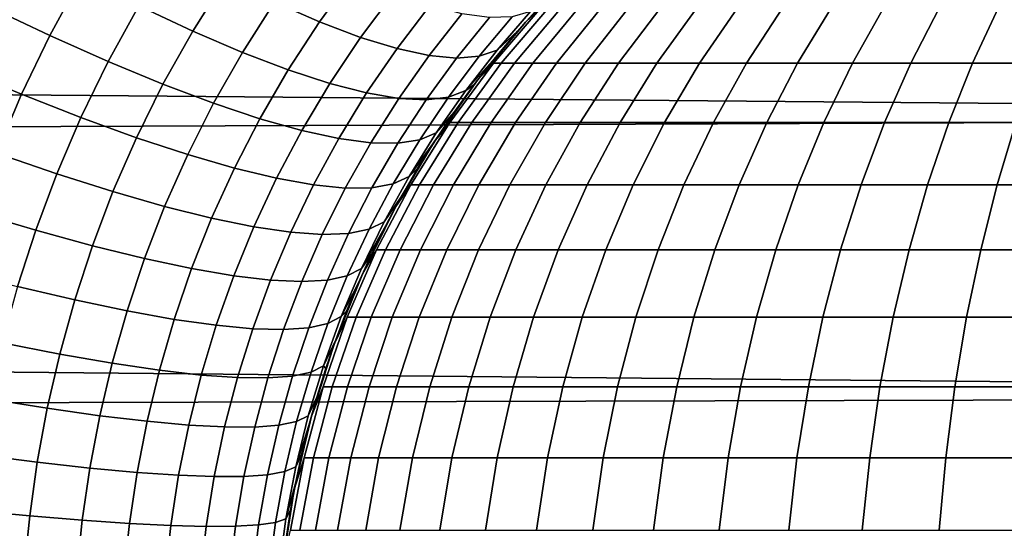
# Model space of a CAD drawing. Header units: metres. Extents: x -28 to 70, y -212 to 28.
# Tile 211 of 239: x 59.83 to 63.33, y 0.53 to 2.34. Entities that reach past the tile are written whole.
import ezdxf

# ---------------------------------------------------------------- set-up
doc = ezdxf.new("R2010")
doc.units = ezdxf.units.M
doc.layers.add('solid_10_261_102_XXX', color=7, linetype='CONTINUOUS')

msp = doc.modelspace()

# ---------------------------------------------------------------- linework, layer by layer
at = {"layer": 'solid_10_261_102_XXX'}
for points in [[(30.369198, 2.323634, 94.135437), (30.260424, 2.823948, 94.200371), (68.738998, 2.983123, 94.223724), (68.738998, 1.992885, 94.099541)], [(59.932045, 2.280744, 135.170334), (60.045643, 2.488007, 135.100052), (59.829372, 2.602623, 134.861542), (59.710857, 2.385017, 134.931595)], [(60.441261, 2.296602, 135.623016), (60.558769, 2.482918, 135.549469), (60.37162, 2.581168, 135.280914), (60.249928, 2.385841, 135.354279)], [(60.893002, 2.329091, 136.125031), (61.014938, 2.496031, 136.04924), (60.858112, 2.573413, 135.755615), (60.732834, 2.398761, 135.831284)], [(61.626064, 2.32864, 195.5), (61.682045, 2.380605, 195.749298), (61.866669, 2.565681, 195.736359), (61.811985, 2.521826, 195.5)], [(61.038521, 2.274234, 136.429352), (61.157925, 2.434223, 136.353424), (61.014938, 2.496031, 136.04924), (60.893002, 2.329091, 136.125031)], [(61.598557, 2.297404, 138.369522), (61.626064, 2.32864, 195.5), (61.811985, 2.521826, 195.5), (61.681881, 2.389799, 138.316956)], [(60.140549, 2.188193, 135.424805), (60.249928, 2.385841, 135.354279), (60.045643, 2.488007, 135.100052), (59.932045, 2.280744, 135.170334)], [(60.618759, 2.220707, 135.905029), (60.732834, 2.398761, 135.831284), (60.558769, 2.482918, 135.549469), (60.441261, 2.296602, 135.623016)], [(61.168716, 2.234445, 136.742828), (61.286404, 2.388278, 136.666763), (61.157925, 2.434223, 136.353424), (61.038521, 2.274234, 136.429352)], [(59.831013, 2.072041, 135.237045), (59.932045, 2.280744, 135.170334), (59.710857, 2.385017, 134.931595), (59.605583, 2.166056, 134.998016)], [(60.335392, 2.107796, 135.693832), (60.441261, 2.296602, 135.623016), (60.249928, 2.385841, 135.354279), (60.140549, 2.188193, 135.424805)], [(60.781586, 2.15851, 136.199005), (60.893002, 2.329091, 136.125031), (60.732834, 2.398761, 135.831284), (60.618759, 2.220707, 135.905029)], [(61.282974, 2.209911, 137.06398), (61.39978, 2.35841, 136.987793), (61.286404, 2.388278, 136.666763), (61.168716, 2.234445, 136.742828)], [(61.644341, 2.366287, 137.981796), (61.525192, 2.228622, 138.058411), (61.598557, 2.297404, 138.369522), (61.681881, 2.389799, 138.316956)], [(61.380768, 2.200746, 137.391327), (61.497517, 2.344759, 137.314987), (61.39978, 2.35841, 136.987793), (61.282974, 2.209911, 137.06398)], [(61.455475, 2.121789, 195.5), (61.511734, 2.182214, 195.76123), (61.682045, 2.380605, 195.749298), (61.626064, 2.32864, 195.5)], [(61.525192, 2.228622, 138.058411), (61.644341, 2.366287, 137.981796), (61.579166, 2.347389, 137.646835), (61.461632, 2.206993, 137.723312)], [(61.682045, 2.380605, 195.749298), (61.511734, 2.182214, 195.76123), (61.539902, 2.182214, 196.026733), (61.708927, 2.380605, 196.002655)], [(61.708927, 2.380605, 196.002655), (61.539902, 2.182214, 196.026733), (61.58696, 2.182214, 196.289536), (61.753834, 2.380605, 196.253464)], [(61.753834, 2.380605, 196.253464), (61.58696, 2.182214, 196.289536), (61.652664, 2.182214, 196.548309), (61.816536, 2.380605, 196.500412)], [(61.816536, 2.380605, 196.500412), (61.652664, 2.182214, 196.548309), (61.736683, 2.182214, 196.801743), (61.896713, 2.380605, 196.742264)], [(61.896713, 2.380605, 196.742264), (61.736683, 2.182214, 196.801743), (61.838581, 2.182214, 197.048523), (61.993958, 2.380605, 196.977768)], [(61.993958, 2.380605, 196.977768), (61.838581, 2.182214, 197.048523), (61.957844, 2.182214, 197.287399), (62.107769, 2.380605, 197.205719)], [(62.107769, 2.380605, 197.205719), (61.957844, 2.182214, 197.287399), (62.093857, 2.182214, 197.517136), (62.237568, 2.380605, 197.424973)], [(62.237568, 2.380605, 197.424973), (62.093857, 2.182214, 197.517136), (62.245934, 2.182214, 197.736588), (62.382694, 2.380605, 197.634384)], [(62.382694, 2.380605, 197.634384), (62.245934, 2.182214, 197.736588), (62.413288, 2.182214, 197.944611), (62.542404, 2.380605, 197.832901)], [(62.542404, 2.380605, 197.832901), (62.413288, 2.182214, 197.944611), (62.595074, 2.182214, 198.140152), (62.715881, 2.380605, 198.019516)], [(62.715881, 2.380605, 198.019516), (62.595074, 2.182214, 198.140152), (62.790359, 2.182214, 198.32222), (62.902245, 2.380605, 198.193268)], [(62.902245, 2.380605, 198.193268), (62.790359, 2.182214, 198.32222), (62.998146, 2.182214, 198.489868), (63.100536, 2.380605, 198.353256)], [(63.100536, 2.380605, 198.353256), (62.998146, 2.182214, 198.489868), (63.217373, 2.182214, 198.642258), (63.30975, 2.380605, 198.498672)], [(63.30975, 2.380605, 198.498672), (63.217373, 2.182214, 198.642258), (63.446926, 2.182214, 198.778595), (63.528809, 2.380605, 198.628784)], [(30.455698, 1.836966, 94.084541), (30.369198, 2.323634, 94.135437), (68.738998, 1.992885, 94.099541)], [(60.928986, 2.110303, 136.50354), (61.038521, 2.274234, 136.429352), (60.893002, 2.329091, 136.125031), (60.781586, 2.15851, 136.199005)], [(61.461632, 2.206993, 137.723312), (61.579166, 2.347389, 137.646835), (61.497517, 2.344759, 137.314987), (61.380768, 2.200746, 137.391327)], [(61.443634, 2.106165, 138.47113), (61.455475, 2.121789, 195.5), (61.626064, 2.32864, 195.5), (61.519176, 2.20285, 138.420837)], [(61.598557, 2.297404, 138.369522), (61.519176, 2.20285, 138.420837), (61.626064, 2.32864, 195.5)], [(60.043087, 1.988955, 135.491837), (60.140549, 2.188193, 135.424805), (59.932045, 2.280744, 135.170334), (59.831013, 2.072041, 135.237045)], [(60.515667, 2.03993, 135.97612), (60.618759, 2.220707, 135.905029), (60.441261, 2.296602, 135.623016), (60.335392, 2.107796, 135.693832)], [(61.413124, 2.084653, 138.133789), (61.519176, 2.20285, 138.420837), (61.598557, 2.297404, 138.369522), (61.525192, 2.228622, 138.058411)], [(61.060265, 2.076311, 136.817245), (61.168716, 2.234445, 136.742828), (61.038521, 2.274234, 136.429352), (60.928986, 2.110303, 136.50354)], [(60.680534, 1.984911, 136.270386), (60.781586, 2.15851, 136.199005), (60.618759, 2.220707, 135.905029), (60.515667, 2.03993, 135.97612)], [(61.174812, 2.056692, 137.138626), (61.282974, 2.209911, 137.06398), (61.168716, 2.234445, 136.742828), (61.060265, 2.076311, 136.817245)], [(61.272095, 2.051538, 137.466202), (61.380768, 2.200746, 137.391327), (61.282974, 2.209911, 137.06398), (61.174812, 2.056692, 137.138626)], [(61.413124, 2.084653, 138.133789), (61.525192, 2.228622, 138.058411), (61.461632, 2.206993, 137.723312), (61.351658, 2.060873, 137.798447)], [(60.240822, 1.917185, 135.761185), (60.335392, 2.107796, 135.693832), (60.140549, 2.188193, 135.424805), (60.043087, 1.988955, 135.491837)], [(61.351658, 2.060873, 137.798447), (61.461632, 2.206993, 137.723312), (61.380768, 2.200746, 137.391327), (61.272095, 2.051538, 137.466202)], [(61.30122, 1.902486, 195.5), (61.356689, 1.97162, 195.772095), (61.511734, 2.182214, 195.76123), (61.455475, 2.121789, 195.5)], [(61.511734, 2.182214, 195.76123), (61.356689, 1.97162, 195.772095), (61.386028, 1.97162, 196.048645), (61.539902, 2.182214, 196.026733)], [(61.539902, 2.182214, 196.026733), (61.386028, 1.97162, 196.048645), (61.435043, 1.97162, 196.322388), (61.58696, 2.182214, 196.289536)], [(61.413124, 2.084653, 138.133789), (61.443634, 2.106165, 138.47113), (61.519176, 2.20285, 138.420837)], [(61.58696, 2.182214, 196.289536), (61.435043, 1.97162, 196.322388), (61.503483, 1.97162, 196.591919), (61.652664, 2.182214, 196.548309)], [(61.652664, 2.182214, 196.548309), (61.503483, 1.97162, 196.591919), (61.590996, 1.97162, 196.855896), (61.736683, 2.182214, 196.801743)], [(61.736683, 2.182214, 196.801743), (61.590996, 1.97162, 196.855896), (61.697132, 1.97162, 197.11293), (61.838581, 2.182214, 197.048523)], [(61.838581, 2.182214, 197.048523), (61.697132, 1.97162, 197.11293), (61.821354, 1.97162, 197.36174), (61.957844, 2.182214, 197.287399)], [(61.957844, 2.182214, 197.287399), (61.821354, 1.97162, 197.36174), (61.963028, 1.97162, 197.601044), (62.093857, 2.182214, 197.517136)], [(62.093857, 2.182214, 197.517136), (61.963028, 1.97162, 197.601044), (62.121429, 1.97162, 197.82962), (62.245934, 2.182214, 197.736588)], [(62.245934, 2.182214, 197.736588), (62.121429, 1.97162, 197.82962), (62.295746, 1.97162, 198.046295), (62.413288, 2.182214, 197.944611)], [(62.413288, 2.182214, 197.944611), (62.295746, 1.97162, 198.046295), (62.485092, 1.97162, 198.249985), (62.595074, 2.182214, 198.140152)], [(62.595074, 2.182214, 198.140152), (62.485092, 1.97162, 198.249985), (62.688499, 1.97162, 198.439621), (62.790359, 2.182214, 198.32222)], [(62.790359, 2.182214, 198.32222), (62.688499, 1.97162, 198.439621), (62.90493, 1.97162, 198.614243), (62.998146, 2.182214, 198.489868)], [(62.998146, 2.182214, 198.489868), (62.90493, 1.97162, 198.614243), (63.133278, 1.97162, 198.772964), (63.217373, 2.182214, 198.642258)], [(63.217373, 2.182214, 198.642258), (63.133278, 1.97162, 198.772964), (63.372379, 1.97162, 198.914978), (63.446926, 2.182214, 198.778595)], [(59.742062, 1.862573, 135.299576), (59.831013, 2.072041, 135.237045), (59.605583, 2.166056, 134.998016), (59.513023, 1.946453, 135.060196)], [(60.82922, 1.942996, 136.575226), (60.928986, 2.110303, 136.50354), (60.781586, 2.15851, 136.199005), (60.680534, 1.984911, 136.270386)], [(60.42329, 1.857068, 136.043839), (60.515667, 2.03993, 135.97612), (60.335392, 2.107796, 135.693832), (60.240822, 1.917185, 135.761185)], [(60.961029, 1.914382, 136.889252), (61.060265, 2.076311, 136.817245), (60.928986, 2.110303, 136.50354), (60.82922, 1.942996, 136.575226)], [(61.242172, 1.808047, 138.61142), (61.30122, 1.902486, 195.5), (61.455475, 2.121789, 195.5), (61.305126, 1.908502, 138.566544)], [(61.372253, 2.007925, 138.519775), (61.305126, 1.908502, 138.566544), (61.455475, 2.121789, 195.5)], [(61.413124, 2.084653, 138.133789), (61.308437, 1.934657, 138.207108), (61.372253, 2.007925, 138.519775), (61.443634, 2.106165, 138.47113)], [(61.443634, 2.106165, 138.47113), (61.372253, 2.007925, 138.519775), (61.455475, 2.121789, 195.5)], [(59.957115, 1.788764, 135.554718), (60.043087, 1.988955, 135.491837), (59.831013, 2.072041, 135.237045), (59.742062, 1.862573, 135.299576)], [(61.075348, 1.899201, 137.210953), (61.174812, 2.056692, 137.138626), (61.060265, 2.076311, 136.817245), (60.961029, 1.914382, 136.889252)], [(61.308437, 1.934657, 138.207108), (61.413124, 2.084653, 138.133789), (61.351658, 2.060873, 137.798447), (61.249458, 1.909362, 137.871429)], [(60.589638, 1.808884, 136.338455), (60.680534, 1.984911, 136.270386), (60.515667, 2.03993, 135.97612), (60.42329, 1.857068, 136.043839)], [(61.171642, 1.897526, 137.538864), (61.272095, 2.051538, 137.466202), (61.174812, 2.056692, 137.138626), (61.075348, 1.899201, 137.210953)], [(61.249458, 1.909362, 137.871429), (61.351658, 2.060873, 137.798447), (61.272095, 2.051538, 137.466202), (61.171642, 1.897526, 137.538864)], [(61.211441, 1.778967, 138.277573), (61.305126, 1.908502, 138.566544), (61.372253, 2.007925, 138.519775), (61.308437, 1.934657, 138.207108)], [(30.520943, 1.363036, 94.046501), (30.455698, 1.836966, 94.084541), (68.738998, 1.992885, 94.099541), (68.738998, 0.997684, 94.024902)], [(60.157181, 1.725368, 135.824448), (60.240822, 1.917185, 135.761185), (60.043087, 1.988955, 135.491837), (59.957115, 1.788764, 135.554718)], [(60.739094, 1.772858, 136.643692), (60.82922, 1.942996, 136.575226), (60.680534, 1.984911, 136.270386), (60.589638, 1.808884, 136.338455)], [(61.164207, 1.672019, 195.5), (61.217773, 1.75, 195.78183), (61.356689, 1.97162, 195.772095), (61.30122, 1.902486, 195.5)], [(61.356689, 1.97162, 195.772095), (61.217773, 1.75, 195.78183), (61.248169, 1.75, 196.068268), (61.386028, 1.97162, 196.048645)], [(61.386028, 1.97162, 196.048645), (61.248169, 1.75, 196.068268), (61.298935, 1.75, 196.351807), (61.435043, 1.97162, 196.322388)], [(61.435043, 1.97162, 196.322388), (61.298935, 1.75, 196.351807), (61.369823, 1.75, 196.630997), (61.503483, 1.97162, 196.591919)], [(61.503483, 1.97162, 196.591919), (61.369823, 1.75, 196.630997), (61.460464, 1.75, 196.904404), (61.590996, 1.97162, 196.855896)], [(61.590996, 1.97162, 196.855896), (61.460464, 1.75, 196.904404), (61.5704, 1.75, 197.170654), (61.697132, 1.97162, 197.11293)], [(61.697132, 1.97162, 197.11293), (61.5704, 1.75, 197.170654), (61.69907, 1.75, 197.42836), (61.821354, 1.97162, 197.36174)], [(61.821354, 1.97162, 197.36174), (61.69907, 1.75, 197.42836), (61.84581, 1.75, 197.676224), (61.963028, 1.97162, 197.601044)], [(61.963028, 1.97162, 197.601044), (61.84581, 1.75, 197.676224), (62.00988, 1.75, 197.912979), (62.121429, 1.97162, 197.82962)], [(62.121429, 1.97162, 197.82962), (62.00988, 1.75, 197.912979), (62.190434, 1.75, 198.137405), (62.295746, 1.97162, 198.046295)], [(62.295746, 1.97162, 198.046295), (62.190434, 1.75, 198.137405), (62.386555, 1.75, 198.348373), (62.485092, 1.97162, 198.249985)], [(62.485092, 1.97162, 198.249985), (62.386555, 1.75, 198.348373), (62.59724, 1.75, 198.5448), (62.688499, 1.97162, 198.439621)], [(62.688499, 1.97162, 198.439621), (62.59724, 1.75, 198.5448), (62.821415, 1.75, 198.725677), (62.90493, 1.97162, 198.614243)], [(62.90493, 1.97162, 198.614243), (62.821415, 1.75, 198.725677), (63.057934, 1.75, 198.890076), (63.133278, 1.97162, 198.772964)], [(63.133278, 1.97162, 198.772964), (63.057934, 1.75, 198.890076), (63.305588, 1.75, 199.03717), (63.372379, 1.97162, 198.914978)], [(63.372379, 1.97162, 198.914978), (63.305588, 1.75, 199.03717), (63.563118, 1.75, 199.166214), (63.62101, 1.97162, 199.039566)], [(60.870956, 1.749159, 136.958084), (60.961029, 1.914382, 136.889252), (60.82922, 1.942996, 136.575226), (60.739094, 1.772858, 136.643692)], [(61.211441, 1.778967, 138.277573), (61.308437, 1.934657, 138.207108), (61.249458, 1.909362, 137.871429), (61.155251, 1.752836, 137.941483)], [(60.341316, 1.672683, 136.107498), (60.42329, 1.857068, 136.043839), (60.240822, 1.917185, 135.761185), (60.157181, 1.725368, 135.824448)], [(60.984608, 1.737897, 137.280197), (61.075348, 1.899201, 137.210953), (60.961029, 1.914382, 136.889252), (60.870956, 1.749159, 136.958084)], [(61.079521, 1.739124, 137.608505), (61.171642, 1.897526, 137.538864), (61.075348, 1.899201, 137.210953), (60.984608, 1.737897, 137.280197)], [(61.155251, 1.752836, 137.941483), (61.249458, 1.909362, 137.871429), (61.171642, 1.897526, 137.538864), (61.079521, 1.739124, 137.608505)], [(61.128876, 1.605344, 138.694077), (61.164207, 1.672019, 195.5), (61.30122, 1.902486, 195.5), (61.183456, 1.706942, 138.6539)], [(61.242172, 1.808047, 138.61142), (61.183456, 1.706942, 138.6539), (61.30122, 1.902486, 195.5)], [(61.211441, 1.778967, 138.277573), (61.242172, 1.808047, 138.61142), (61.305126, 1.908502, 138.566544)], [(59.882183, 1.588157, 135.612823), (59.957115, 1.788764, 135.554718), (59.742062, 1.862573, 135.299576), (59.664692, 1.652909, 135.357285)], [(60.508671, 1.630955, 136.402542), (60.589638, 1.808884, 136.338455), (60.42329, 1.857068, 136.043839), (60.341316, 1.672683, 136.107498)], [(60.084076, 1.532853, 135.882965), (60.157181, 1.725368, 135.824448), (59.957115, 1.788764, 135.554718), (59.882183, 1.588157, 135.612823)], [(60.658459, 1.600379, 136.708191), (60.739094, 1.772858, 136.643692), (60.589638, 1.808884, 136.338455), (60.508671, 1.630955, 136.402542)], [(61.211441, 1.778967, 138.277573), (61.122448, 1.617919, 138.344391), (61.183456, 1.706942, 138.6539), (61.242172, 1.808047, 138.61142)], [(60.789982, 1.581097, 137.023041), (60.870956, 1.749159, 136.958084), (60.739094, 1.772858, 136.643692), (60.658459, 1.600379, 136.708191)], [(61.122448, 1.617919, 138.344391), (61.211441, 1.778967, 138.277573), (61.155251, 1.752836, 137.941483), (61.069244, 1.591654, 138.007828)], [(60.269432, 1.487256, 136.166443), (60.341316, 1.672683, 136.107498), (60.157181, 1.725368, 135.824448), (60.084076, 1.532853, 135.882965)], [(60.902618, 1.5732, 137.345612), (60.984608, 1.737897, 137.280197), (60.870956, 1.749159, 136.958084), (60.789982, 1.581097, 137.023041)], [(60.995853, 1.576725, 137.674377), (61.079521, 1.739124, 137.608505), (60.984608, 1.737897, 137.280197), (60.902618, 1.5732, 137.345612)], [(61.069244, 1.591654, 138.007828), (61.155251, 1.752836, 137.941483), (61.079521, 1.739124, 137.608505), (60.995853, 1.576725, 137.674377)], [(61.045238, 1.43174, 195.5), (61.095772, 1.518593, 195.79039), (61.217773, 1.75, 195.78183), (61.164207, 1.672019, 195.5)], [(61.217773, 1.75, 195.78183), (61.095772, 1.518593, 195.79039), (61.127087, 1.518593, 196.08551), (61.248169, 1.75, 196.068268)], [(61.248169, 1.75, 196.068268), (61.127087, 1.518593, 196.08551), (61.179394, 1.518593, 196.377655), (61.298935, 1.75, 196.351807)], [(61.298935, 1.75, 196.351807), (61.179394, 1.518593, 196.377655), (61.252434, 1.518593, 196.665314), (61.369823, 1.75, 196.630997)], [(61.369823, 1.75, 196.630997), (61.252434, 1.518593, 196.665314), (61.345825, 1.518593, 196.947021), (61.460464, 1.75, 196.904404)], [(61.460464, 1.75, 196.904404), (61.345825, 1.518593, 196.947021), (61.459099, 1.518593, 197.221329), (61.5704, 1.75, 197.170654)], [(61.5704, 1.75, 197.170654), (61.459099, 1.518593, 197.221329), (61.591667, 1.518593, 197.486862), (61.69907, 1.75, 197.42836)], [(61.69907, 1.75, 197.42836), (61.591667, 1.518593, 197.486862), (61.742863, 1.518593, 197.742249), (61.84581, 1.75, 197.676224)], [(61.84581, 1.75, 197.676224), (61.742863, 1.518593, 197.742249), (61.911907, 1.518593, 197.986191), (62.00988, 1.75, 197.912979)], [(62.00988, 1.75, 197.912979), (61.911907, 1.518593, 197.986191), (62.097942, 1.518593, 198.217422), (62.190434, 1.75, 198.137405)], [(62.190434, 1.75, 198.137405), (62.097942, 1.518593, 198.217422), (62.300014, 1.518593, 198.434799), (62.386555, 1.75, 198.348373)], [(62.386555, 1.75, 198.348373), (62.300014, 1.518593, 198.434799), (62.51709, 1.518593, 198.637177), (62.59724, 1.75, 198.5448)], [(62.59724, 1.75, 198.5448), (62.51709, 1.518593, 198.637177), (62.748066, 1.518593, 198.823532), (62.821415, 1.75, 198.725677)], [(62.821415, 1.75, 198.725677), (62.748066, 1.518593, 198.823532), (62.99176, 1.518593, 198.992935), (63.057934, 1.75, 198.890076)], [(63.057934, 1.75, 198.890076), (62.99176, 1.518593, 198.992935), (63.246929, 1.518593, 199.144485), (63.305588, 1.75, 199.03717)], [(63.305588, 1.75, 199.03717), (63.246929, 1.518593, 199.144485), (63.512272, 1.518593, 199.277435), (63.563118, 1.75, 199.166214)], [(61.041767, 1.451846, 138.406769), (61.128876, 1.605344, 138.694077), (61.183456, 1.706942, 138.6539), (61.122448, 1.617919, 138.344391)], [(59.817749, 1.387593, 135.665558), (59.882183, 1.588157, 135.612823), (59.664692, 1.652909, 135.357285), (59.598301, 1.443525, 135.409607)], [(60.437382, 1.451579, 136.461945), (60.508671, 1.630955, 136.402542), (60.341316, 1.672683, 136.107498), (60.269432, 1.487256, 136.166443)], [(61.03191, 1.401629, 138.76712), (61.045238, 1.43174, 195.5), (61.164207, 1.672019, 195.5), (61.078377, 1.503481, 138.731842)], [(61.128876, 1.605344, 138.694077), (61.078377, 1.503481, 138.731842), (61.164207, 1.672019, 195.5)], [(60.587147, 1.425989, 136.768066), (60.658459, 1.600379, 136.708191), (60.508671, 1.630955, 136.402542), (60.437382, 1.451579, 136.461945)], [(61.041767, 1.451846, 138.406769), (61.122448, 1.617919, 138.344391), (61.069244, 1.591654, 138.007828), (60.991642, 1.426167, 138.069687)], [(60.021049, 1.340083, 135.936127), (60.084076, 1.532853, 135.882965), (59.882183, 1.588157, 135.612823), (59.817749, 1.387593, 135.665558)], [(60.718018, 1.410604, 137.083389), (60.789982, 1.581097, 137.023041), (60.658459, 1.600379, 136.708191), (60.587147, 1.425989, 136.768066)], [(60.829388, 1.405498, 137.406448), (60.902618, 1.5732, 137.345612), (60.789982, 1.581097, 137.023041), (60.718018, 1.410604, 137.083389)], [(60.991642, 1.426167, 138.069687), (61.069244, 1.591654, 138.007828), (60.995853, 1.576725, 137.674377), (60.920738, 1.410694, 137.735718)], [(61.041767, 1.451846, 138.406769), (61.078377, 1.503481, 138.731842), (61.128876, 1.605344, 138.694077)], [(60.920738, 1.410694, 137.735718), (60.995853, 1.576725, 137.674377), (60.902618, 1.5732, 137.345612), (60.829388, 1.405498, 137.406448)], [(60.207245, 1.301216, 136.220047), (60.269432, 1.487256, 136.166443), (60.084076, 1.532853, 135.882965), (60.021049, 1.340083, 135.936127)], [(60.945011, 1.183059, 195.5), (60.99136, 1.278694, 195.797699), (61.095772, 1.518593, 195.79039), (61.045238, 1.43174, 195.5)], [(61.095772, 1.518593, 195.79039), (60.99136, 1.278694, 195.797699), (61.023464, 1.278694, 196.100266), (61.127087, 1.518593, 196.08551)], [(61.127087, 1.518593, 196.08551), (61.023464, 1.278694, 196.100266), (61.077091, 1.278694, 196.399765), (61.179394, 1.518593, 196.377655)], [(61.179394, 1.518593, 196.377655), (61.077091, 1.278694, 196.399765), (61.15197, 1.278694, 196.694672), (61.252434, 1.518593, 196.665314)], [(61.252434, 1.518593, 196.665314), (61.15197, 1.278694, 196.694672), (61.247715, 1.278694, 196.983475), (61.345825, 1.518593, 196.947021)], [(61.345825, 1.518593, 196.947021), (61.247715, 1.278694, 196.983475), (61.363842, 1.278694, 197.264709), (61.459099, 1.518593, 197.221329)], [(61.459099, 1.518593, 197.221329), (61.363842, 1.278694, 197.264709), (61.499752, 1.278694, 197.536926), (61.591667, 1.518593, 197.486862)], [(61.591667, 1.518593, 197.486862), (61.499752, 1.278694, 197.536926), (61.654758, 1.278694, 197.798752), (61.742863, 1.518593, 197.742249)], [(61.742863, 1.518593, 197.742249), (61.654758, 1.278694, 197.798752), (61.828064, 1.278694, 198.048843), (61.911907, 1.518593, 197.986191)], [(61.911907, 1.518593, 197.986191), (61.828064, 1.278694, 198.048843), (62.018784, 1.278694, 198.285904), (62.097942, 1.518593, 198.217422)], [(62.097942, 1.518593, 198.217422), (62.018784, 1.278694, 198.285904), (62.225948, 1.278694, 198.508759), (62.300014, 1.518593, 198.434799)], [(62.300014, 1.518593, 198.434799), (62.225948, 1.278694, 198.508759), (62.448498, 1.278694, 198.716232), (62.51709, 1.518593, 198.637177)], [(62.51709, 1.518593, 198.637177), (62.448498, 1.278694, 198.716232), (62.685295, 1.278694, 198.907288), (62.748066, 1.518593, 198.823532)], [(62.748066, 1.518593, 198.823532), (62.685295, 1.278694, 198.907288), (62.935131, 1.278694, 199.080948), (62.99176, 1.518593, 198.992935)], [(62.99176, 1.518593, 198.992935), (62.935131, 1.278694, 199.080948), (63.196728, 1.278694, 199.236328), (63.246929, 1.518593, 199.144485)], [(63.246929, 1.518593, 199.144485), (63.196728, 1.278694, 199.236328), (63.468758, 1.278694, 199.372635), (63.512272, 1.518593, 199.277435)], [(60.375465, 1.271175, 136.516006), (60.437382, 1.451579, 136.461945), (60.269432, 1.487256, 136.166443), (60.207245, 1.301216, 136.220047)], [(60.969692, 1.281168, 138.463943), (61.03191, 1.401629, 138.76712), (61.078377, 1.503481, 138.731842), (61.041767, 1.451846, 138.406769)], [(60.524933, 1.250099, 136.822632), (60.587147, 1.425989, 136.768066), (60.437382, 1.451579, 136.461945), (60.375465, 1.271175, 136.516006)], [(60.969692, 1.281168, 138.463943), (61.041767, 1.451846, 138.406769), (60.991642, 1.426167, 138.069687), (60.922634, 1.256788, 138.126328)], [(60.654942, 1.238088, 137.138458), (60.718018, 1.410604, 137.083389), (60.587147, 1.425989, 136.768066), (60.524933, 1.250099, 136.822632)], [(60.764889, 1.235197, 137.462021), (60.829388, 1.405498, 137.406448), (60.718018, 1.410604, 137.083389), (60.654942, 1.238088, 137.138458)], [(60.854256, 1.24144, 137.791824), (60.920738, 1.410694, 137.735718), (60.829388, 1.405498, 137.406448), (60.764889, 1.235197, 137.462021)], [(60.922634, 1.256788, 138.126328), (60.991642, 1.426167, 138.069687), (60.920738, 1.410694, 137.735718), (60.854256, 1.24144, 137.791824)], [(60.915173, 1.096437, 138.857788), (60.945011, 1.183059, 195.5), (61.045238, 1.43174, 195.5), (60.950424, 1.19803, 138.830139)], [(60.989315, 1.29983, 138.799911), (60.950424, 1.19803, 138.830139), (61.045238, 1.43174, 195.5)], [(61.03191, 1.401629, 138.76712), (60.989315, 1.29983, 138.799911), (61.045238, 1.43174, 195.5)], [(59.967621, 1.147408, 135.983368), (60.021049, 1.340083, 135.936127), (59.817749, 1.387593, 135.665558), (59.763283, 1.187426, 135.712372)], [(60.969692, 1.281168, 138.463943), (60.989315, 1.29983, 138.799911), (61.03191, 1.401629, 138.76712)], [(30.56628, 0.900026, 94.020264), (30.520943, 1.363036, 94.046501), (68.738998, 0.997684, 94.024902)], [(60.154354, 1.114915, 136.267746), (60.207245, 1.301216, 136.220047), (60.021049, 1.340083, 135.936127), (59.967621, 1.147408, 135.983368)], [(60.322609, 1.0901, 136.564178), (60.375465, 1.271175, 136.516006), (60.207245, 1.301216, 136.220047), (60.154354, 1.114915, 136.267746)], [(60.969692, 1.281168, 138.463943), (60.906513, 1.106356, 138.515198), (60.950424, 1.19803, 138.830139), (60.989315, 1.29983, 138.799911)], [(60.471596, 1.073078, 136.871277), (60.524933, 1.250099, 136.822632), (60.375465, 1.271175, 136.516006), (60.322609, 1.0901, 136.564178)], [(60.906513, 1.106356, 138.515198), (60.969692, 1.281168, 138.463943), (60.922634, 1.256788, 138.126328), (60.862389, 1.083958, 138.177048)], [(60.864113, 0.927435, 195.5), (60.905125, 1.031643, 195.803741), (60.99136, 1.278694, 195.797699), (60.945011, 1.183059, 195.5)], [(60.99136, 1.278694, 195.797699), (60.905125, 1.031643, 195.803741), (60.937881, 1.031643, 196.112457), (61.023464, 1.278694, 196.100266)], [(61.023464, 1.278694, 196.100266), (60.937881, 1.031643, 196.112457), (60.992596, 1.031643, 196.41803), (61.077091, 1.278694, 196.399765)], [(61.077091, 1.278694, 196.399765), (60.992596, 1.031643, 196.41803), (61.068996, 1.031643, 196.718933), (61.15197, 1.278694, 196.694672)], [(61.15197, 1.278694, 196.694672), (61.068996, 1.031643, 196.718933), (61.166687, 1.031643, 197.013596), (61.247715, 1.278694, 196.983475)], [(61.247715, 1.278694, 196.983475), (61.166687, 1.031643, 197.013596), (61.285168, 1.031643, 197.300537), (61.363842, 1.278694, 197.264709)], [(61.363842, 1.278694, 197.264709), (61.285168, 1.031643, 197.300537), (61.42384, 1.031643, 197.578293), (61.499752, 1.278694, 197.536926)], [(61.499752, 1.278694, 197.536926), (61.42384, 1.031643, 197.578293), (61.581993, 1.031643, 197.845428), (61.654758, 1.278694, 197.798752)], [(61.654758, 1.278694, 197.798752), (61.581993, 1.031643, 197.845428), (61.758816, 1.031643, 198.100586), (61.828064, 1.278694, 198.048843)], [(61.828064, 1.278694, 198.048843), (61.758816, 1.031643, 198.100586), (61.953407, 1.031643, 198.342468), (62.018784, 1.278694, 198.285904)], [(62.018784, 1.278694, 198.285904), (61.953407, 1.031643, 198.342468), (62.16478, 1.031643, 198.569839), (62.225948, 1.278694, 198.508759)], [(62.225948, 1.278694, 198.508759), (62.16478, 1.031643, 198.569839), (62.391846, 1.031643, 198.781525), (62.448498, 1.278694, 198.716232)], [(62.448498, 1.278694, 198.716232), (62.391846, 1.031643, 198.781525), (62.63345, 1.031643, 198.976471), (62.685295, 1.278694, 198.907288)], [(62.685295, 1.278694, 198.907288), (62.63345, 1.031643, 198.976471), (62.888355, 1.031643, 199.153656), (62.935131, 1.278694, 199.080948)], [(62.935131, 1.278694, 199.080948), (62.888355, 1.031643, 199.153656), (63.155266, 1.031643, 199.312195), (63.196728, 1.278694, 199.236328)], [(63.196728, 1.278694, 199.236328), (63.155266, 1.031643, 199.312195), (63.432816, 1.031643, 199.451263), (63.468758, 1.278694, 199.372635)], [(60.60062, 1.063928, 137.187622), (60.654942, 1.238088, 137.138458), (60.524933, 1.250099, 136.822632), (60.471596, 1.073078, 136.871277)], [(60.709084, 1.062694, 137.511703), (60.764889, 1.235197, 137.462021), (60.654942, 1.238088, 137.138458), (60.60062, 1.063928, 137.187622)], [(60.796474, 1.069381, 137.842026), (60.854256, 1.24144, 137.791824), (60.764889, 1.235197, 137.462021), (60.709084, 1.062694, 137.511703)], [(60.862389, 1.083958, 138.177048), (60.922634, 1.256788, 138.126328), (60.854256, 1.24144, 137.791824), (60.796474, 1.069381, 137.842026)], [(60.906513, 1.106356, 138.515198), (60.915173, 1.096437, 138.857788), (60.950424, 1.19803, 138.830139)], [(59.923382, 0.955072, 136.024246), (59.967621, 1.147408, 135.983368), (59.763283, 1.187426, 135.712372), (59.7183, 0.98789, 135.752838)], [(60.855045, 0.893786, 138.905563), (60.864113, 0.927435, 195.5), (60.945011, 1.183059, 195.5), (60.883411, 0.994998, 138.882919)], [(60.915173, 1.096437, 138.857788), (60.883411, 0.994998, 138.882919), (60.945011, 1.183059, 195.5)], [(60.11042, 0.928609, 136.309052), (60.154354, 1.114915, 136.267746), (59.967621, 1.147408, 135.983368), (59.923382, 0.955072, 136.024246)], [(60.278534, 0.908626, 136.605927), (60.322609, 1.0901, 136.564178), (60.154354, 1.114915, 136.267746), (60.11042, 0.928609, 136.309052)], [(60.426945, 0.895217, 136.913483), (60.471596, 1.073078, 136.871277), (60.322609, 1.0901, 136.564178), (60.278534, 0.908626, 136.605927)], [(60.852524, 0.927873, 138.559845), (60.906513, 1.106356, 138.515198), (60.862389, 1.083958, 138.177048), (60.8111, 0.908098, 138.221191)], [(60.906513, 1.106356, 138.515198), (60.852524, 0.927873, 138.559845), (60.883411, 0.994998, 138.882919), (60.915173, 1.096437, 138.857788)], [(60.554955, 0.888443, 137.230286), (60.60062, 1.063928, 137.187622), (60.471596, 1.073078, 136.871277), (60.426945, 0.895217, 136.913483)], [(60.661968, 0.888337, 137.554855), (60.709084, 1.062694, 137.511703), (60.60062, 1.063928, 137.187622), (60.554955, 0.888443, 137.230286)], [(60.747482, 0.894899, 137.885666), (60.796474, 1.069381, 137.842026), (60.709084, 1.062694, 137.511703), (60.661968, 0.888337, 137.554855)], [(60.8111, 0.908098, 138.221191), (60.862389, 1.083958, 138.177048), (60.796474, 1.069381, 137.842026), (60.747482, 0.894899, 137.885666)], [(60.80302, 0.666369, 195.5), (60.837551, 0.778823, 195.808487), (60.905125, 1.031643, 195.803741), (60.864113, 0.927435, 195.5)], [(60.905125, 1.031643, 195.803741), (60.837551, 0.778823, 195.808487), (60.870815, 0.778823, 196.122009), (60.937881, 1.031643, 196.112457)], [(60.937881, 1.031643, 196.112457), (60.870815, 0.778823, 196.122009), (60.926384, 0.778823, 196.432343), (60.992596, 1.031643, 196.41803)], [(60.992596, 1.031643, 196.41803), (60.926384, 0.778823, 196.432343), (61.003975, 0.778823, 196.73793), (61.068996, 1.031643, 196.718933)], [(61.068996, 1.031643, 196.718933), (61.003975, 0.778823, 196.73793), (61.103188, 0.778823, 197.037201), (61.166687, 1.031643, 197.013596)], [(61.166687, 1.031643, 197.013596), (61.103188, 0.778823, 197.037201), (61.223518, 0.778823, 197.328613), (61.285168, 1.031643, 197.300537)], [(61.285168, 1.031643, 197.300537), (61.223518, 0.778823, 197.328613), (61.364349, 0.778823, 197.610687), (61.42384, 1.031643, 197.578293)], [(61.42384, 1.031643, 197.578293), (61.364349, 0.778823, 197.610687), (61.524967, 0.778823, 197.881989), (61.581993, 1.031643, 197.845428)], [(61.581993, 1.031643, 197.845428), (61.524967, 0.778823, 197.881989), (61.704548, 0.778823, 198.141129), (61.758816, 1.031643, 198.100586)], [(61.758816, 1.031643, 198.100586), (61.704548, 0.778823, 198.141129), (61.902176, 0.778823, 198.386795), (61.953407, 1.031643, 198.342468)], [(61.953407, 1.031643, 198.342468), (61.902176, 0.778823, 198.386795), (62.116844, 0.778823, 198.617706), (62.16478, 1.031643, 198.569839)], [(62.16478, 1.031643, 198.569839), (62.116844, 0.778823, 198.617706), (62.34745, 0.778823, 198.832703), (62.391846, 1.031643, 198.781525)], [(62.391846, 1.031643, 198.781525), (62.34745, 0.778823, 198.832703), (62.592823, 0.778823, 199.03067), (62.63345, 1.031643, 198.976471)], [(62.63345, 1.031643, 198.976471), (62.592823, 0.778823, 199.03067), (62.851704, 0.778823, 199.210632), (62.888355, 1.031643, 199.153656)], [(62.888355, 1.031643, 199.153656), (62.851704, 0.778823, 199.210632), (63.122776, 0.778823, 199.371628), (63.155266, 1.031643, 199.312195)], [(63.155266, 1.031643, 199.312195), (63.122776, 0.778823, 199.371628), (63.404652, 0.778823, 199.512863), (63.432816, 1.031643, 199.451263)], [(30.592516, 0.445905, 94.004974), (30.56628, 0.900026, 94.020264), (68.738998, 0.997684, 94.024902), (68.738998, 0, 94)], [(59.887894, 0.763206, 136.058304), (59.923382, 0.955072, 136.024246), (59.7183, 0.98789, 135.752838), (59.682301, 0.789097, 135.786545)], [(60.807968, 0.746231, 138.59729), (60.855045, 0.893786, 138.905563), (60.883411, 0.994998, 138.882919), (60.852524, 0.927873, 138.559845)], [(60.075069, 0.742458, 136.343491), (60.11042, 0.928609, 136.309052), (59.923382, 0.955072, 136.024246), (59.887894, 0.763206, 136.058304)], [(60.242954, 0.726949, 136.640762), (60.278534, 0.908626, 136.605927), (60.11042, 0.928609, 136.309052), (60.075069, 0.742458, 136.343491)], [(60.807968, 0.746231, 138.59729), (60.852524, 0.927873, 138.559845), (60.8111, 0.908098, 138.221191), (60.768917, 0.729657, 138.258179)], [(60.789452, 0.592121, 138.958603), (60.80302, 0.666369, 195.5), (60.864113, 0.927435, 195.5), (60.808151, 0.692292, 138.94339)], [(60.829994, 0.7929, 138.92572), (60.808151, 0.692292, 138.94339), (60.864113, 0.927435, 195.5)], [(60.855045, 0.893786, 138.905563), (60.829994, 0.7929, 138.92572), (60.864113, 0.927435, 195.5)], [(60.390766, 0.716752, 136.94873), (60.426945, 0.895217, 136.913483), (60.278534, 0.908626, 136.605927), (60.242954, 0.726949, 136.640762)], [(60.517811, 0.711914, 137.265945), (60.554955, 0.888443, 137.230286), (60.426945, 0.895217, 136.913483), (60.390766, 0.716752, 136.94873)], [(60.623497, 0.712458, 137.590958), (60.661968, 0.888337, 137.554855), (60.554955, 0.888443, 137.230286), (60.517811, 0.711914, 137.265945)], [(60.707329, 0.718381, 137.922211), (60.747482, 0.894899, 137.885666), (60.661968, 0.888337, 137.554855), (60.623497, 0.712458, 137.590958)], [(60.768917, 0.729657, 138.258179), (60.8111, 0.908098, 138.221191), (60.747482, 0.894899, 137.885666), (60.707329, 0.718381, 137.922211)], [(60.807968, 0.746231, 138.59729), (60.829994, 0.7929, 138.92572), (60.855045, 0.893786, 138.905563)], [(59.860725, 0.571837, 136.085175), (59.887894, 0.763206, 136.058304), (59.682301, 0.789097, 135.786545), (59.654797, 0.591032, 135.81311)], [(60.762093, 0.401392, 195.5), (60.789009, 0.521648, 195.81189), (60.837551, 0.778823, 195.808487), (60.80302, 0.666369, 195.5)], [(60.773052, 0.562006, 138.627014), (60.808151, 0.692292, 138.94339), (60.829994, 0.7929, 138.92572), (60.807968, 0.746231, 138.59729)], [(60.837551, 0.778823, 195.808487), (60.789009, 0.521648, 195.81189), (60.822639, 0.521648, 196.12886), (60.870815, 0.778823, 196.122009)], [(60.870815, 0.778823, 196.122009), (60.822639, 0.521648, 196.12886), (60.878822, 0.521648, 196.442627), (60.926384, 0.778823, 196.432343)], [(60.926384, 0.778823, 196.432343), (60.878822, 0.521648, 196.442627), (60.957268, 0.521648, 196.751587), (61.003975, 0.778823, 196.73793)], [(61.003975, 0.778823, 196.73793), (60.957268, 0.521648, 196.751587), (61.057575, 0.521648, 197.054153), (61.103188, 0.778823, 197.037201)], [(61.103188, 0.778823, 197.037201), (61.057575, 0.521648, 197.054153), (61.179234, 0.521648, 197.348785), (61.223518, 0.778823, 197.328613)], [(61.223518, 0.778823, 197.328613), (61.179234, 0.521648, 197.348785), (61.321621, 0.521648, 197.633972), (61.364349, 0.778823, 197.610687)], [(61.364349, 0.778823, 197.610687), (61.321621, 0.521648, 197.633972), (61.484009, 0.521648, 197.908264), (61.524967, 0.778823, 197.881989)], [(61.524967, 0.778823, 197.881989), (61.484009, 0.521648, 197.908264), (61.665569, 0.521648, 198.170258), (61.704548, 0.778823, 198.141129)], [(61.704548, 0.778823, 198.141129), (61.665569, 0.521648, 198.170258), (61.865379, 0.521648, 198.418625), (61.902176, 0.778823, 198.386795)], [(61.902176, 0.778823, 198.386795), (61.865379, 0.521648, 198.418625), (62.082409, 0.521648, 198.652084), (62.116844, 0.778823, 198.617706)], [(62.116844, 0.778823, 198.617706), (62.082409, 0.521648, 198.652084), (62.315559, 0.521648, 198.869446), (62.34745, 0.778823, 198.832703)], [(62.34745, 0.778823, 198.832703), (62.315559, 0.521648, 198.869446), (62.563637, 0.521648, 199.069611), (62.592823, 0.778823, 199.03067)], [(62.592823, 0.778823, 199.03067), (62.563637, 0.521648, 199.069611), (62.825375, 0.521648, 199.251541), (62.851704, 0.778823, 199.210632)], [(62.851704, 0.778823, 199.210632), (62.825375, 0.521648, 199.251541), (63.099438, 0.521648, 199.414322), (63.122776, 0.778823, 199.371628)], [(63.122776, 0.778823, 199.371628), (63.099438, 0.521648, 199.414322), (63.384422, 0.521648, 199.557129), (63.404652, 0.778823, 199.512863)], [(60.047939, 0.556533, 136.370682), (60.075069, 0.742458, 136.343491), (59.887894, 0.763206, 136.058304), (59.860725, 0.571837, 136.085175)], [(60.215572, 0.545191, 136.668289), (60.242954, 0.726949, 136.640762), (60.075069, 0.742458, 136.343491), (60.047939, 0.556533, 136.370682)], [(60.773052, 0.562006, 138.627014), (60.807968, 0.746231, 138.59729), (60.768917, 0.729657, 138.258179), (60.735943, 0.549119, 138.287521)], [(60.362835, 0.537865, 136.976593), (60.390766, 0.716752, 136.94873), (60.242954, 0.726949, 136.640762), (60.215572, 0.545191, 136.668289)], [(60.489044, 0.53459, 137.294174), (60.517811, 0.711914, 137.265945), (60.390766, 0.716752, 136.94873), (60.362835, 0.537865, 136.976593)], [(60.593605, 0.535379, 137.619537), (60.623497, 0.712458, 137.590958), (60.517811, 0.711914, 137.265945), (60.489044, 0.53459, 137.294174)], [(60.676033, 0.540229, 137.951172), (60.707329, 0.718381, 137.922211), (60.623497, 0.712458, 137.590958), (60.593605, 0.535379, 137.619537)], [(60.735943, 0.549119, 138.287521), (60.768917, 0.729657, 138.258179), (60.707329, 0.718381, 137.922211), (60.676033, 0.540229, 137.951172)], [(60.761127, 0.392938, 138.981766), (60.762093, 0.401392, 195.5), (60.80302, 0.666369, 195.5), (60.7738, 0.492316, 138.97139)], [(60.773052, 0.562006, 138.627014), (60.789452, 0.592121, 138.958603), (60.808151, 0.692292, 138.94339)], [(60.789452, 0.592121, 138.958603), (60.7738, 0.492316, 138.97139), (60.80302, 0.666369, 195.5)], [(59.841591, 0.380899, 136.104599), (59.860725, 0.571837, 136.085175), (59.654797, 0.591032, 135.81311), (59.63546, 0.393585, 135.832306)], [(60.028793, 0.370824, 136.390335), (60.047939, 0.556533, 136.370682), (59.860725, 0.571837, 136.085175), (59.841591, 0.380899, 136.104599)], [(60.747986, 0.375769, 138.64856), (60.773052, 0.562006, 138.627014), (60.735943, 0.549119, 138.287521), (60.712322, 0.366955, 138.308777)], [(60.747986, 0.375769, 138.64856), (60.7738, 0.492316, 138.97139), (60.789452, 0.592121, 138.958603), (60.773052, 0.562006, 138.627014)], [(60.196201, 0.363406, 136.688187), (60.215572, 0.545191, 136.668289), (60.047939, 0.556533, 136.370682), (60.028793, 0.370824, 136.390335)], [(60.343029, 0.358681, 136.996765), (60.362835, 0.537865, 136.976593), (60.215572, 0.545191, 136.668289), (60.196201, 0.363406, 136.688187)], [(60.46859, 0.35667, 137.314606), (60.489044, 0.53459, 137.294174), (60.362835, 0.537865, 136.976593), (60.343029, 0.358681, 136.996765)], [(60.572296, 0.357383, 137.640244), (60.593605, 0.535379, 137.619537), (60.489044, 0.53459, 137.294174), (60.46859, 0.35667, 137.314606)], [(60.653667, 0.360817, 137.972153), (60.676033, 0.540229, 137.951172), (60.593605, 0.535379, 137.619537), (60.572296, 0.357383, 137.640244)], [(60.712322, 0.366955, 138.308777), (60.735943, 0.549119, 138.287521), (60.676033, 0.540229, 137.951172), (60.653667, 0.360817, 137.972153)]]:
    msp.add_3dface(points, dxfattribs=at)

doc.saveas('drawing.dxf')
